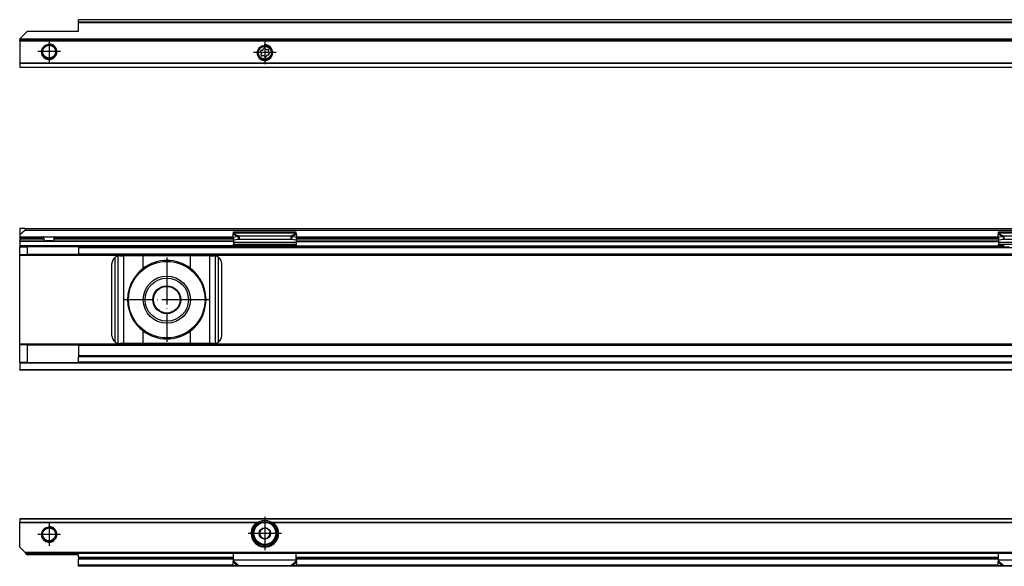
# Model space of a CAD drawing. Header units: millimetres. Extents: x -746 to 1306, y -530 to 1000.
# Tile 39 of 50: x 230 to 481, y 378 to 517. Entities that reach past the tile are written whole.
import ezdxf

# ---------------------------------------------------------------- set-up
doc = ezdxf.new("R2010")
doc.units = ezdxf.units.MM
doc.linetypes.add('DOT_CENTER', pattern=[14, 12, -1, 0, -1])
doc.layers.add('1', color=7, linetype='Continuous')

# ---------------------------------------------------------------- blocks, each defined once
blk = doc.blocks.new('SOPORTE_SV2-T__46', base_point=(229.75, 504.65))
at = {"color": 7, "linetype": 'Continuous'}
for p, q in [((1239.75, 516.8), (244.75, 516.8)), ((244.75, 516.78), (244.75, 516.8)), ((244.75, 516.19), (244.75, 516.78)), ((244.75, 516.01), (244.75, 516.19)), ((244.75, 513.9), (244.75, 516.01)), ((231.75, 513.9), (229.75, 511.9)), ((231.75, 513.9), (244.75, 513.9)), ((229.75, 511.9), (229.75, 511.85)), ((229.75, 511.85), (229.75, 511.65)), ((229.75, 511.45), (229.75, 511.65)), ((1254.75, 511.65), (229.75, 511.65)), ((229.75, 511.45), (229.75, 505.74)), ((291.36, 508.43), (291.18, 508.62)), ((291.27, 507.93), (291.4, 508.16)), ((291.35, 509.02), (291.61, 509.02)), ((291.78, 507.65), (291.53, 507.59)), ((291.83, 509.19), (291.9, 509.44)), ((292.17, 507.32), (292.04, 507.54)), ((292.33, 509.49), (292.46, 509.27)), ((292.67, 507.62), (292.6, 507.37)), ((292.71, 509.16), (292.97, 509.22)), ((293.15, 507.79), (292.89, 507.79)), ((293.23, 508.88), (293.1, 508.65)), ((293.14, 508.38), (293.32, 508.19)), ((229.75, 505.6), (229.75, 505.74)), ((229.75, 505.6), (229.75, 504.71)), ((229.75, 504.71), (229.75, 504.65)), ((1254.75, 504.65), (229.75, 504.65))]:
    blk.add_line(p, q, dxfattribs=at)
at = {"color": 3, "linetype": 'Continuous'}
for p, q in [((1239.75, 516.78), (244.75, 516.78)), ((1239.75, 516.19), (244.75, 516.19)), ((1239.75, 516.01), (244.75, 516.01)), ((1254.75, 511.85), (229.75, 511.85)), ((229.75, 511.45), (1254.75, 511.45)), ((1254.75, 505.74), (229.75, 505.74)), ((1254.75, 505.6), (229.75, 505.6)), ((229.75, 504.71), (1254.75, 504.71))]:
    blk.add_line(p, q, dxfattribs=at)
at = {"color": 7, "linetype": 'Continuous'}
for centre, radius in [((237.25, 508.65), 1.9), ((237.25, 508.65), 1.65), ((292.25, 508.4), 1.9), ((292.25, 508.4), 1.65)]:
    blk.add_circle(centre, radius, dxfattribs=at)
for centre, start, end in [((292.13, 509.37), 30.1519, 163.8716), ((291.35, 508.78), 90.5656, 223.8716), ((291.47, 507.81), 150.5656, 283.8716), ((291.2, 508.27), 330.5656, 43.8716), ((291.61, 509.25), 270.5656, 343.8716), ((291.84, 507.42), 30.5656, 103.8716), ((292.37, 507.43), 210.5656, 343.8706), ((292.66, 509.39), 210.1519, 283.4579), ((292.89, 507.56), 90.5656, 163.8706), ((293.03, 509), 330.5656, 103.4579), ((293.3, 508.54), 150.5656, 223.8716), ((293.15, 508.03), 270.5656, 43.8716)]:
    blk.add_arc(centre, 0.233, start, end, dxfattribs=at)
at = {"layer": '1', "color": 2, "linetype": 'DOT_CENTER'}
for p, q in [((237.25, 511.55), (237.25, 505.75)), ((292.25, 511.3), (292.25, 505.5)), ((240.15, 508.65), (234.35, 508.65)), ((295.15, 508.4), (289.35, 508.4))]:
    blk.add_line(p, q, dxfattribs=at)
at = {"layer": '1', "color": 30, "linetype": 'Continuous'}
for centre in [(237.25, 508.65), (292.25, 508.4)]:
    blk.add_arc(centre, 2, 175, 95, dxfattribs=at)
blk = doc.blocks.new('Bottom6', base_point=(317.25, 510.72))
blk.add_blockref('SOPORTE_SV2-T__46', (229.75, 504.65))
blk = doc.blocks.new('SOPORTE_SV2-T__51', base_point=(229.75, 427.45))
at = {"color": 7, "linetype": 'Continuous'}
for p, q in [((231.05, 463.55), (229.75, 463.55)), ((229.75, 463.55), (229.75, 462)), ((231.18, 463.2), (229.75, 462)), ((229.75, 462), (229.75, 461.5)), ((231.05, 463.55), (1253.45, 463.55)), ((231.18, 463.2), (1253.32, 463.2)), ((284.16, 461.33), (284.14, 462.13)), ((284.25, 462.72), (300.25, 462.72)), ((284.25, 462.51), (284.25, 462.72)), ((284.25, 462.33), (284.25, 462.51)), ((300.25, 462.51), (300.25, 462.72)), ((300.25, 462.33), (300.25, 462.51)), ((300.34, 461.33), (300.36, 462.13)), ((479.16, 461.33), (479.14, 462.13)), ((479.25, 462.51), (479.25, 462.72)), ((479.25, 462.72), (495.25, 462.72)), ((479.25, 462.33), (479.25, 462.51)), ((229.75, 461.5), (229.75, 461.45)), ((229.75, 461.45), (235.81, 461.45)), ((229.75, 461.45), (229.75, 461.25)), ((229.75, 461.25), (229.75, 460.95)), ((229.75, 460.95), (229.75, 460.45)), ((229.75, 460.45), (236.56, 460.45)), ((229.75, 460.25), (229.75, 460.45)), ((229.75, 460.25), (229.75, 459.15)), ((235.81, 461.45), (238.69, 461.45)), ((235.94, 460.95), (235.94, 461.25)), ((237.94, 460.45), (236.56, 460.45)), ((237.94, 460.45), (284.25, 460.45)), ((238.56, 460.95), (238.56, 461.25)), ((238.69, 461.45), (284.16, 461.45)), ((285.33, 461.51), (284.16, 461.33)), ((284.16, 461.33), (284.34, 460.6)), ((284.25, 460.98), (284.25, 460.11)), ((284.25, 460.11), (284.25, 459.62)), ((284.25, 459.34), (284.25, 459.62)), ((284.25, 459.62), (300.25, 459.62)), ((284.25, 459.34), (284.25, 459.16)), ((285.52, 460.78), (284.34, 460.6)), ((285.33, 461.51), (285.44, 461.07)), ((285.44, 461.07), (285.52, 460.78)), ((285.66, 461.6), (285.66, 461.09)), ((298.84, 461.6), (285.66, 461.6)), ((285.66, 461.09), (285.66, 460.75)), ((298.84, 460.75), (285.66, 460.75)), ((298.84, 461.6), (298.84, 461.09)), ((298.84, 461.09), (298.84, 460.75)), ((299.06, 461.07), (298.98, 460.78)), ((300.16, 460.6), (298.98, 460.78)), ((299.17, 461.51), (299.06, 461.07)), ((300.34, 461.33), (299.17, 461.51)), ((300.34, 461.33), (300.16, 460.6)), ((300.25, 460.98), (300.25, 460.11)), ((300.25, 460.45), (479.25, 460.45)), ((300.25, 460.11), (300.25, 459.62)), ((300.25, 459.34), (300.25, 459.62)), ((300.25, 459.34), (300.25, 459.16)), ((300.34, 461.45), (479.16, 461.45)), ((480.33, 461.51), (479.16, 461.33)), ((479.16, 461.33), (479.34, 460.6)), ((479.25, 460.98), (479.25, 460.11)), ((479.25, 460.11), (479.25, 459.62)), ((479.25, 459.34), (479.25, 459.62)), ((479.25, 459.62), (495.25, 459.62)), ((479.25, 459.34), (479.25, 459.16)), ((480.52, 460.78), (479.34, 460.6)), ((480.33, 461.51), (480.44, 461.07)), ((480.44, 461.07), (480.52, 460.78)), ((480.66, 461.6), (480.66, 461.09)), ((493.84, 461.6), (480.66, 461.6)), ((480.66, 461.09), (480.66, 460.75)), ((493.84, 460.75), (480.66, 460.75)), ((229.75, 459.15), (229.75, 458.95)), ((229.75, 456.95), (229.75, 458.95)), ((229.75, 458.95), (231.75, 458.95)), ((229.75, 456.95), (231.75, 456.95)), ((229.75, 456.75), (229.75, 456.95)), ((231.75, 456.95), (231.75, 458.95)), ((244.75, 458.95), (231.75, 458.95)), ((244.75, 456.95), (231.75, 456.95)), ((244.75, 458.95), (244.75, 458.75)), ((244.75, 458.95), (284.25, 458.95)), ((244.75, 458.75), (244.75, 457.15)), ((244.75, 456.95), (244.75, 457.15)), ((244.75, 456.95), (1239.75, 456.95)), ((284.25, 459.16), (284.25, 458.95)), ((284.25, 458.95), (287.01, 458.95)), ((289.25, 458.96), (285.74, 459.23)), ((285.74, 459.12), (285.74, 459.23)), ((285.74, 459.05), (287.01, 458.95)), ((287.01, 458.95), (289.25, 458.95)), ((289.25, 458.96), (289.25, 458.95)), ((295.25, 458.96), (289.25, 458.96)), ((289.25, 458.95), (295.25, 458.95)), ((298.76, 459.23), (295.25, 458.96)), ((295.25, 458.96), (295.25, 458.95)), ((295.25, 458.95), (297.49, 458.95)), ((297.49, 458.95), (298.76, 459.05)), ((297.49, 458.95), (300.25, 458.95)), ((298.76, 459.23), (298.76, 459.12)), ((300.25, 459.16), (300.25, 458.95)), ((300.25, 458.95), (479.25, 458.95)), ((479.25, 459.16), (479.25, 458.95)), ((479.25, 458.95), (482.01, 458.95)), ((229.75, 434.15), (229.75, 456.75)), ((253.25, 436.25), (253.25, 454.65)), ((255.25, 456.65), (256.32, 456.65)), ((261.24, 456.65), (256.32, 456.65)), ((273.26, 456.65), (261.24, 456.65)), ((278.18, 456.65), (273.26, 456.65)), ((278.18, 456.65), (279.25, 456.65)), ((281.25, 436.25), (281.25, 454.65)), ((256.32, 434.25), (255.25, 434.25)), ((261.24, 434.25), (256.32, 434.25)), ((273.26, 434.25), (261.24, 434.25)), ((278.18, 434.25), (273.26, 434.25)), ((279.25, 434.25), (278.18, 434.25)), ((229.75, 433.95), (229.75, 434.15)), ((229.75, 429.45), (229.75, 433.95)), ((231.75, 433.95), (229.75, 433.95)), ((231.75, 429.45), (231.75, 433.95)), ((231.75, 433.95), (244.75, 433.95)), ((1239.75, 433.95), (244.75, 433.95)), ((244.75, 433.95), (244.75, 433.75)), ((244.75, 433.75), (244.75, 431.17)), ((229.75, 429.45), (229.75, 429.25)), ((231.75, 429.45), (229.75, 429.45)), ((229.75, 429.25), (229.75, 427.65)), ((231.75, 429.45), (244.75, 429.45)), ((244.75, 431.17), (244.75, 430.89)), ((1239.75, 431.17), (244.75, 431.17)), ((244.75, 429.57), (244.75, 430.89)), ((244.75, 429.45), (244.75, 429.57)), ((1239.75, 429.45), (244.75, 429.45)), ((229.75, 427.45), (229.75, 427.65)), ((1254.75, 427.45), (229.75, 427.45))]:
    blk.add_line(p, q, dxfattribs=at)
at = {"color": 3, "linetype": 'Continuous'}
for p, q in [((284.14, 462.13), (285.33, 461.51)), ((284.25, 462.51), (300.25, 462.51)), ((284.25, 462.33), (285.66, 461.6)), ((300.25, 462.33), (298.84, 461.6)), ((300.36, 462.13), (299.17, 461.51)), ((479.14, 462.13), (480.33, 461.51)), ((479.25, 462.51), (495.25, 462.51)), ((479.25, 462.33), (480.66, 461.6)), ((229.75, 461.5), (284.16, 461.5)), ((235.94, 461.25), (229.75, 461.25)), ((229.75, 460.95), (235.94, 460.95)), ((284.25, 460.25), (229.75, 460.25)), ((284.18, 461.25), (238.56, 461.25)), ((238.56, 460.95), (284.25, 460.95)), ((284.25, 460.11), (300.25, 460.11)), ((300.25, 460.95), (479.25, 460.95)), ((300.25, 460.25), (479.25, 460.25)), ((479.18, 461.25), (300.32, 461.25)), ((300.34, 461.5), (479.16, 461.5)), ((479.25, 460.11), (495.25, 460.11)), ((284.25, 459.15), (229.75, 459.15)), ((244.75, 458.75), (1239.75, 458.75)), ((244.75, 457.15), (1239.75, 457.15)), ((285.74, 459.23), (298.76, 459.23)), ((285.74, 459.05), (285.74, 459.12)), ((298.76, 459.12), (298.76, 459.05)), ((300.25, 459.15), (479.25, 459.15)), ((1254.75, 456.75), (229.75, 456.75)), ((254.05, 434.65), (254.05, 456.25)), ((254.85, 434.29), (254.85, 456.61)), ((256.32, 434.25), (256.32, 456.65)), ((261.24, 453.44), (261.24, 456.65)), ((273.26, 453.44), (273.26, 456.65)), ((278.18, 434.25), (278.18, 456.65)), ((279.65, 434.29), (279.65, 456.61)), ((280.45, 434.65), (280.45, 456.25)), ((261.24, 434.25), (261.24, 437.46)), ((273.26, 434.25), (273.26, 437.46)), ((1254.75, 434.15), (229.75, 434.15)), ((1239.75, 433.75), (244.75, 433.75)), ((1254.75, 429.25), (229.75, 429.25)), ((1239.75, 430.89), (244.75, 430.89)), ((1239.75, 429.57), (244.75, 429.57)), ((229.75, 427.65), (1254.75, 427.65))]:
    blk.add_line(p, q, dxfattribs=at)
at = {"color": 7, "linetype": 'Continuous'}
for radius in [9.75, 6, 5.5, 3.55, 3.4]:
    blk.add_circle((267.25, 445.45), radius, dxfattribs=at)
for centre, radius, start, end in [((231.05, 463.35), 0.2, 310, 90), ((255.25, 454.65), 2, 126.8699, 180), ((255.25, 454.65), 2, 101.598, 126.8699), ((255.25, 454.65), 2, 90, 101.598), ((267.25, 445.45), 10, 53.076, 126.924), ((279.25, 454.65), 2, 78.402, 90), ((279.25, 454.65), 2, 53.1301, 78.402), ((279.25, 454.65), 2, 0, 53.1301), ((267.25, 445.45), 10, 126.924, 138.5708), ((267.25, 445.45), 10, 41.4292, 53.076), ((267.25, 445.45), 10, 148.2362, 211.7638), ((267.25, 445.45), 10, 328.2363, 31.7637), ((267.25, 445.45), 10, 221.4292, 233.076), ((267.25, 445.45), 10, 233.076, 306.924), ((267.25, 445.45), 10, 306.924, 318.5708), ((255.25, 436.25), 2, 180, 233.1301), ((255.25, 436.25), 2, 233.1301, 258.402), ((255.25, 436.25), 2, 258.402, 270), ((279.25, 436.25), 2, 270, 281.598), ((279.25, 436.25), 2, 281.598, 306.8699), ((279.25, 436.25), 2, 306.8699, 0)]:
    blk.add_arc(centre, radius, start, end, dxfattribs=at)
for points, knots in [([(284.14, 462.13), (284.15, 462.15), (284.17, 462.18), (284.19, 462.24), (284.22, 462.29), (284.24, 462.32), (284.25, 462.33)], [0, 0, 0, 0, 0.0630544, 0.1234867, 0.1799191, 0.2333291, 0.2333291, 0.2333291, 0.2333291]), ([(300.36, 462.13), (300.35, 462.14), (300.33, 462.18), (300.31, 462.24), (300.28, 462.29), (300.26, 462.32), (300.25, 462.33)], [0, 0, 0, 0, 0.0583422, 0.1234865, 0.1799189, 0.2333289, 0.2333289, 0.2333289, 0.2333289]), ([(479.14, 462.13), (479.15, 462.14), (479.17, 462.18), (479.19, 462.24), (479.22, 462.29), (479.24, 462.32), (479.25, 462.33)], [0, 0, 0, 0, 0.0583422, 0.1234865, 0.1837171, 0.2333289, 0.2333289, 0.2333289, 0.2333289]), ([(235.94, 461.25), (235.94, 461.25), (235.94, 461.25), (235.94, 461.27), (235.94, 461.29), (235.93, 461.31), (235.92, 461.33), (235.92, 461.35), (235.91, 461.37), (235.9, 461.38), (235.89, 461.4), (235.88, 461.41), (235.87, 461.42), (235.86, 461.43), (235.85, 461.44), (235.84, 461.44), (235.83, 461.45), (235.82, 461.45), (235.81, 461.45), (235.81, 461.45)], [0, 0, 0, 0, 0.0032229, 0.0063371, 0.0372094, 0.0632558, 0.0837864, 0.1010098, 0.121697, 0.1373149, 0.1560872, 0.1701352, 0.1868135, 0.1993726, 0.2139381, 0.2251954, 0.2379223, 0.2499082, 0.2594908, 0.2594908, 0.2594908, 0.2594908]), ([(235.94, 460.95), (235.94, 460.93), (235.94, 460.88), (235.95, 460.81), (235.97, 460.75), (235.99, 460.69), (236.02, 460.64), (236.06, 460.6), (236.09, 460.57), (236.15, 460.53), (236.23, 460.49), (236.33, 460.46), (236.45, 460.45), (236.52, 460.45), (236.56, 460.45)], [0, 0, 0, 0, 0.0693054, 0.1388276, 0.200004, 0.2685672, 0.3256804, 0.3745378, 0.4256913, 0.4743188, 0.5783758, 0.6875933, 0.7989541, 0.9186591, 0.9186591, 0.9186591, 0.9186591]), ([(237.94, 460.45), (237.98, 460.45), (238.05, 460.45), (238.17, 460.46), (238.27, 460.49), (238.35, 460.53), (238.41, 460.57), (238.44, 460.6), (238.48, 460.64), (238.5, 460.68), (238.52, 460.72), (238.53, 460.75), (238.54, 460.78), (238.55, 460.81), (238.55, 460.85), (238.56, 460.88), (238.56, 460.91), (238.56, 460.94), (238.56, 460.95)], [0, 0, 0, 0, 0.1197049, 0.2310658, 0.3402832, 0.4443403, 0.4929678, 0.5441213, 0.5929786, 0.6500919, 0.6796246, 0.7133517, 0.7468099, 0.7799015, 0.8143545, 0.8486983, 0.8837513, 0.9187823, 0.9187823, 0.9187823, 0.9187823]), ([(238.69, 461.45), (238.69, 461.45), (238.68, 461.45), (238.67, 461.45), (238.66, 461.44), (238.65, 461.44), (238.64, 461.43), (238.63, 461.42), (238.62, 461.41), (238.6, 461.39), (238.59, 461.37), (238.58, 461.34), (238.57, 461.31), (238.57, 461.3), (238.56, 461.28), (238.56, 461.26), (238.56, 461.25), (238.56, 461.25), (238.56, 461.25)], [0, 0, 0, 0, 0.0095826, 0.0215685, 0.0320362, 0.0455531, 0.0601186, 0.0726778, 0.0861631, 0.1034043, 0.1381906, 0.1756502, 0.19442, 0.2136338, 0.2319644, 0.2531157, 0.2563191, 0.2594528, 0.2594528, 0.2594528, 0.2594528]), ([(285.74, 459.23), (285.62, 459.24), (285.37, 459.26), (285, 459.29), (284.62, 459.32), (284.37, 459.33), (284.25, 459.34)], [0, 0, 0, 0, 0.373701, 0.747543, 1.12115, 1.494893, 1.494893, 1.494893, 1.494893]), ([(285.66, 461.6), (285.64, 461.6), (285.58, 461.58), (285.5, 461.56), (285.41, 461.54), (285.36, 461.52), (285.33, 461.51)], [0, 0, 0, 0, 0.0879177, 0.170494, 0.2598164, 0.3435202, 0.3435202, 0.3435202, 0.3435202]), ([(285.66, 460.75), (285.65, 460.75), (285.63, 460.75), (285.59, 460.76), (285.55, 460.77), (285.53, 460.78), (285.52, 460.78)], [0, 0, 0, 0, 0.0383658, 0.0760959, 0.1140041, 0.1512902, 0.1512902, 0.1512902, 0.1512902]), ([(300.25, 459.34), (300.13, 459.33), (299.88, 459.32), (299.5, 459.29), (299.13, 459.26), (298.88, 459.24), (298.76, 459.23)], [0, 0, 0, 0, 0.373747, 0.74735, 1.121197, 1.494893, 1.494893, 1.494893, 1.494893]), ([(299.17, 461.51), (299.14, 461.52), (299.08, 461.54), (299, 461.56), (298.92, 461.58), (298.86, 461.6), (298.84, 461.6)], [0, 0, 0, 0, 0.0909021, 0.1730263, 0.2556025, 0.3435202, 0.3435202, 0.3435202, 0.3435202]), ([(298.98, 460.78), (298.97, 460.78), (298.95, 460.77), (298.91, 460.76), (298.87, 460.75), (298.85, 460.75), (298.84, 460.75)], [0, 0, 0, 0, 0.0372861, 0.0751943, 0.1129244, 0.1512902, 0.1512902, 0.1512902, 0.1512902]), ([(480.74, 459.23), (480.62, 459.24), (480.37, 459.26), (480, 459.29), (479.62, 459.32), (479.37, 459.33), (479.25, 459.34)], [0, 0, 0, 0, 0.373695, 0.747543, 1.121146, 1.494893, 1.494893, 1.494893, 1.494893]), ([(480.66, 461.6), (480.64, 461.6), (480.58, 461.59), (480.5, 461.56), (480.41, 461.54), (480.36, 461.52), (480.33, 461.51)], [0, 0, 0, 0, 0.0849289, 0.1704941, 0.2598165, 0.3435203, 0.3435203, 0.3435203, 0.3435203]), ([(480.66, 460.75), (480.65, 460.75), (480.63, 460.75), (480.59, 460.76), (480.55, 460.77), (480.53, 460.78), (480.52, 460.78)], [0, 0, 0, 0, 0.0383658, 0.0760959, 0.1140041, 0.1512902, 0.1512902, 0.1512902, 0.1512902]), ([(284.25, 459.16), (284.37, 459.15), (284.62, 459.13), (285, 459.1), (285.37, 459.08), (285.62, 459.06), (285.74, 459.05)], [0, 0, 0, 0, 0.373698, 0.747255, 1.121052, 1.494694, 1.494694, 1.494694, 1.494694]), ([(298.76, 459.05), (298.88, 459.06), (299.13, 459.08), (299.5, 459.1), (299.88, 459.13), (300.13, 459.15), (300.25, 459.16)], [0, 0, 0, 0, 0.373648, 0.747439, 1.120997, 1.494694, 1.494694, 1.494694, 1.494694]), ([(479.25, 459.16), (479.37, 459.15), (479.62, 459.13), (480, 459.1), (480.37, 459.08), (480.62, 459.06), (480.74, 459.05)], [0, 0, 0, 0, 0.373698, 0.747255, 1.121047, 1.494694, 1.494694, 1.494694, 1.494694]), ([(259.75, 452.07), (259.67, 451.96), (259.49, 451.74), (259.24, 451.4), (258.99, 451.06), (258.83, 450.83), (258.75, 450.71)], [0, 0, 0, 0, 0.418104, 0.842646, 1.25962, 1.685167, 1.685167, 1.685167, 1.685167]), ([(275.75, 450.71), (275.67, 450.83), (275.51, 451.06), (275.26, 451.4), (275.01, 451.74), (274.83, 451.96), (274.75, 452.07)], [0, 0, 0, 0, 0.425548, 0.842522, 1.267064, 1.685169, 1.685169, 1.685169, 1.685169]), ([(258.75, 440.19), (258.83, 440.07), (258.99, 439.84), (259.24, 439.5), (259.49, 439.16), (259.67, 438.94), (259.75, 438.83)], [0, 0, 0, 0, 0.425548, 0.842521, 1.267063, 1.685167, 1.685167, 1.685167, 1.685167]), ([(274.75, 438.83), (274.83, 438.94), (275.01, 439.16), (275.26, 439.5), (275.51, 439.84), (275.67, 440.07), (275.75, 440.19)], [0, 0, 0, 0, 0.418104, 0.842647, 1.259621, 1.685169, 1.685169, 1.685169, 1.685169])]:
    blk.add_open_spline(points, degree=3, knots=knots, dxfattribs=at)
at = {"layer": '1', "color": 2, "linetype": 'DOT_CENTER'}
for p, q in [((267.25, 456.2), (267.25, 434.7)), ((278, 445.45), (256.5, 445.45))]:
    blk.add_line(p, q, dxfattribs=at)
blk = doc.blocks.new('Front8', base_point=(317.25, 445.5))
blk.add_blockref('SOPORTE_SV2-T__51', (229.75, 427.45))
blk = doc.blocks.new('SOPORTE_SV2-T__55', base_point=(229.75, 377.51))
at = {"color": 7, "linetype": 'Continuous'}
for p, q in [((229.75, 389.65), (229.75, 389.6)), ((229.75, 389.65), (1254.75, 389.65)), ((229.75, 389.6), (229.75, 388.71)), ((229.75, 388.57), (229.75, 388.71)), ((229.75, 382.4), (229.75, 388.57)), ((289.9, 388.15), (290.26, 388.15)), ((291.1, 386.78), (291.05, 386.42)), ((291.44, 386.92), (291.1, 386.78)), ((292.43, 387.34), (292.1, 387.2)), ((292.72, 387.12), (292.43, 387.34)), ((293.58, 386.46), (293.29, 386.68)), ((294.24, 388.15), (294.6, 388.15)), ((290.97, 385.71), (290.92, 385.35)), ((290.92, 385.35), (291.21, 385.12)), ((291.78, 384.69), (292.07, 384.47)), ((292.07, 384.47), (292.4, 384.61)), ((293.06, 384.89), (293.4, 385.03)), ((293.4, 385.03), (293.45, 385.39)), ((293.53, 386.1), (293.58, 386.46)), ((231.05, 381.1), (229.75, 382.4)), ((231.05, 381.1), (231.25, 380.9)), ((231.25, 380.9), (231.75, 380.4)), ((231.25, 380.9), (1253.25, 380.9)), ((244.75, 380.4), (231.75, 380.4)), ((244.75, 379.85), (244.75, 380.4)), ((244.75, 379.85), (244.75, 379.65)), ((244.75, 379.65), (284.25, 379.65)), ((244.75, 379.65), (244.75, 379.37)), ((244.75, 377.8), (244.75, 379.37)), ((284.25, 379.16), (284.25, 380.9)), ((284.25, 378.88), (284.25, 379.16)), ((300.25, 379.19), (300.25, 380.9)), ((300.25, 379.65), (479.25, 379.65)), ((300.25, 379.16), (300.25, 379.19)), ((300.25, 378.88), (300.25, 379.16)), ((479.25, 379.16), (479.25, 380.9)), ((479.25, 378.88), (479.25, 379.16)), ((244.75, 377.51), (244.75, 377.8)), ((1239.75, 377.51), (244.75, 377.51)), ((284.16, 377.72), (284.14, 378.61)), ((285.33, 377.59), (284.16, 377.72)), ((298.84, 377.67), (285.66, 377.67)), ((300.34, 377.72), (299.17, 377.59)), ((300.36, 378.61), (300.31, 378.78)), ((300.34, 377.72), (300.36, 378.61)), ((479.16, 377.72), (479.14, 378.61)), ((480.33, 377.59), (479.16, 377.72)), ((493.84, 377.67), (480.66, 377.67))]:
    blk.add_line(p, q, dxfattribs=at)
at = {"color": 3, "linetype": 'Continuous'}
for p, q in [((1254.75, 389.6), (229.75, 389.6)), ((290.26, 388.71), (229.75, 388.71)), ((289.98, 388.57), (229.75, 388.57)), ((485.26, 388.71), (294.24, 388.71)), ((484.98, 388.57), (294.52, 388.57)), ((292.61, 382.67), (291.89, 382.67)), ((231.05, 381.1), (1253.45, 381.1)), ((244.75, 379.85), (284.25, 379.85)), ((284.25, 379.37), (244.75, 379.37)), ((284.25, 379.16), (300.25, 379.16)), ((300.25, 379.85), (479.25, 379.85)), ((479.25, 379.37), (300.25, 379.37)), ((479.25, 379.16), (495.25, 379.16)), ((284.16, 377.8), (244.75, 377.8)), ((284.14, 378.61), (285.33, 377.59)), ((284.25, 378.88), (285.66, 377.67)), ((300.25, 378.88), (298.84, 377.67)), ((300.36, 378.61), (299.17, 377.59)), ((479.16, 377.8), (300.34, 377.8)), ((479.14, 378.61), (480.33, 377.59)), ((479.25, 378.88), (480.66, 377.67))]:
    blk.add_line(p, q, dxfattribs=at)
at = {"color": 7, "linetype": 'Continuous'}
for centre, radius in [((237.25, 385.65), 1.9), ((237.25, 385.65), 1.65), ((292.25, 385.9), 3), ((292.25, 385.9), 1.45), ((292.25, 385.9), 0.05)]:
    blk.add_circle(centre, radius, dxfattribs=at)
at = {"color": 3, "linetype": 'Continuous'}
blk.add_circle((292.25, 385.9), 2.8, dxfattribs=at)
at = {"color": 7, "linetype": 'Continuous'}
for radius, start, end in [(3.25, 67.3801, 112.6199), (3.5, 130.3552, 49.6448), (3.25, 112.6199, 67.3801), (1.3, 128.7237, 156.839), (1.3, 96.839, 128.7237), (1.3, 36.839, 68.7237), (1.3, 156.839, 188.7237), (1.3, 188.7237, 216.839), (1.3, 216.839, 248.7237), (1.3, 276.839, 308.7237), (1.3, 308.7237, 336.839), (1.3, 336.839, 8.7237)]:
    blk.add_arc((292.25, 385.9), radius, start, end, dxfattribs=at)
for points, knots in [([(289.98, 388.57), (289.99, 388.58), (290.01, 388.6), (290.05, 388.62), (290.08, 388.64), (290.12, 388.66), (290.18, 388.69), (290.23, 388.7), (290.26, 388.71)], [0, 0, 0, 0, 0.0345343, 0.0796473, 0.1151227, 0.1585173, 0.2234851, 0.3133313, 0.3133313, 0.3133313, 0.3133313]), ([(290.26, 388.71), (290.32, 388.73), (290.44, 388.77), (290.63, 388.82), (290.81, 388.87), (290.94, 388.89), (291, 388.9)], [0, 0, 0, 0, 0.1903327, 0.3787731, 0.5717798, 0.763547, 0.763547, 0.763547, 0.763547]), ([(293.5, 388.9), (293.56, 388.89), (293.69, 388.87), (293.87, 388.82), (294.06, 388.77), (294.18, 388.73), (294.24, 388.71)], [0, 0, 0, 0, 0.1913805, 0.384016, 0.5730246, 0.7635471, 0.7635471, 0.7635471, 0.7635471]), ([(294.24, 388.71), (294.27, 388.7), (294.32, 388.69), (294.39, 388.65), (294.45, 388.62), (294.5, 388.59), (294.52, 388.57)], [0, 0, 0, 0, 0.0898239, 0.1547798, 0.239856, 0.3132558, 0.3132558, 0.3132558, 0.3132558]), ([(300.25, 379.19), (300.25, 379.15), (300.25, 379.09), (300.27, 378.99), (300.28, 378.89), (300.3, 378.82), (300.31, 378.78)], [0, 0, 0, 0, 0.0965567, 0.1983431, 0.3017294, 0.4089232, 0.4089232, 0.4089232, 0.4089232]), ([(284.14, 378.61), (284.15, 378.63), (284.17, 378.68), (284.2, 378.74), (284.22, 378.81), (284.24, 378.85), (284.25, 378.88)], [0, 0, 0, 0, 0.0660342, 0.1356749, 0.2077706, 0.2833141, 0.2833141, 0.2833141, 0.2833141]), ([(285.66, 377.67), (285.64, 377.66), (285.58, 377.64), (285.5, 377.62), (285.42, 377.61), (285.36, 377.6), (285.33, 377.59)], [0, 0, 0, 0, 0.0894086, 0.1715137, 0.2550732, 0.3386073, 0.3386073, 0.3386073, 0.3386073]), ([(299.17, 377.59), (299.14, 377.6), (299.09, 377.61), (299, 377.62), (298.92, 377.64), (298.86, 377.66), (298.84, 377.67)], [0, 0, 0, 0, 0.0797881, 0.1670936, 0.2491987, 0.3386073, 0.3386073, 0.3386073, 0.3386073]), ([(300.36, 378.61), (300.35, 378.63), (300.33, 378.68), (300.3, 378.74), (300.28, 378.81), (300.26, 378.85), (300.25, 378.88)], [0, 0, 0, 0, 0.0660342, 0.1356749, 0.2077706, 0.2833141, 0.2833141, 0.2833141, 0.2833141]), ([(479.14, 378.61), (479.15, 378.63), (479.17, 378.68), (479.2, 378.74), (479.22, 378.81), (479.24, 378.85), (479.25, 378.88)], [0, 0, 0, 0, 0.0660342, 0.1356749, 0.2077706, 0.2833141, 0.2833141, 0.2833141, 0.2833141]), ([(480.66, 377.67), (480.64, 377.66), (480.58, 377.64), (480.5, 377.62), (480.42, 377.61), (480.36, 377.6), (480.33, 377.59)], [0, 0, 0, 0, 0.0894086, 0.1715137, 0.2550732, 0.3386073, 0.3386073, 0.3386073, 0.3386073])]:
    blk.add_open_spline(points, degree=3, knots=knots, dxfattribs=at)
at = {"layer": '1', "color": 2, "linetype": 'DOT_CENTER'}
for p, q in [((292.25, 390.15), (292.25, 381.65)), ((237.25, 388.55), (237.25, 382.75)), ((240.15, 385.65), (234.35, 385.65)), ((296.5, 385.9), (288, 385.9))]:
    blk.add_line(p, q, dxfattribs=at)
at = {"layer": '1', "color": 30, "linetype": 'Continuous'}
blk.add_arc((237.25, 385.65), 2, 175, 95, dxfattribs=at)
blk.add_arc((237.25, 385.65), 2, 175, 95, dxfattribs=at)
blk = doc.blocks.new('Top6', base_point=(317.25, 383.58))
blk.add_blockref('SOPORTE_SV2-T__55', (229.75, 377.51))

msp = doc.modelspace()

# ---------------------------------------------------------------- block references
for name, p in [('Bottom6', (317.25, 510.72)), ('Front8', (317.25, 445.5)), ('Top6', (317.25, 383.58))]:
    msp.add_blockref(name, p)

doc.saveas('drawing.dxf')
